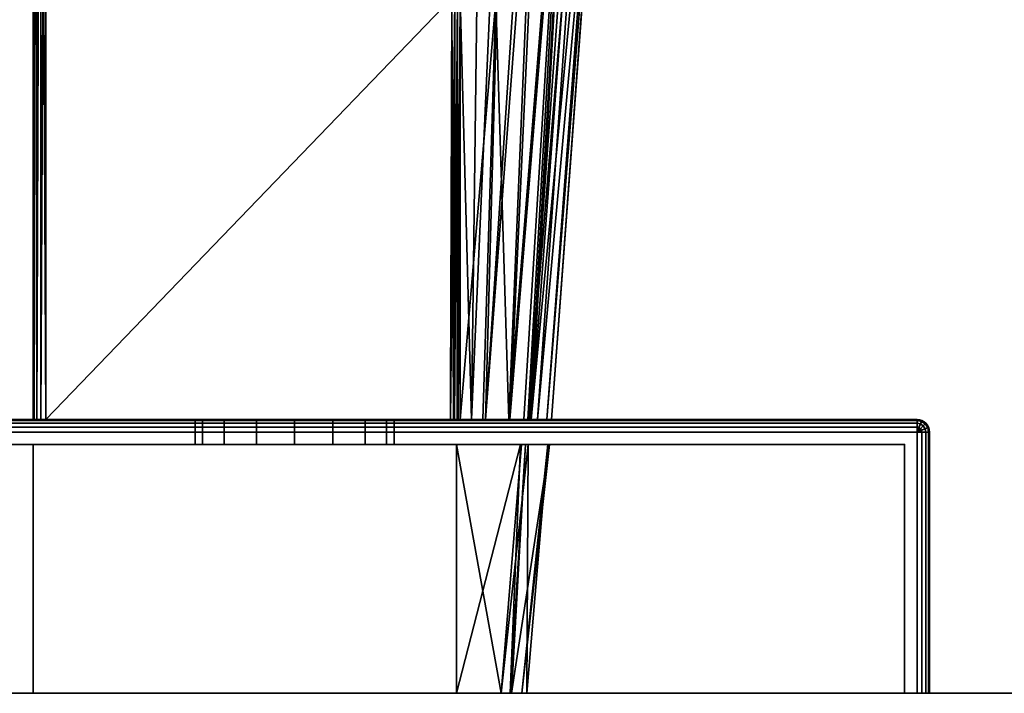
# Model space of a CAD drawing. Header units: millimetres. Extents: x -320 to 8070, y -96 to 57.
# Tile 101 of 111: x 6974 to 7014, y 0 to 27. Entities that reach past the tile are written whole.
import ezdxf

# ---------------------------------------------------------------- set-up
doc = ezdxf.new("R2010")
doc.units = ezdxf.units.MM
doc.layers.add('151', color=7, linetype='Continuous', true_color=0xffffff)

# ---------------------------------------------------------------- blocks, each defined once
blk = doc.blocks.new('UG_SURFACE_007')
at = {"layer": '151', "color": 251, "linetype": 'Continuous', "lineweight": 35}
for points in [[(6960.5, 11, 1000), (7010.5, 11, 1000), (7010.5, 10.962, 999.809), (6960.5, 10.962, 999.809)], [(7010.5, 11, 1050), (6960.5, 11, 1050), (6960.5, 10.962, 1050.191), (7010.5, 10.962, 1050.191)], [(6960.5, 11, 1000), (6983.969, 11, 1014.305), (6985.5, 11, 1014)], [(6960.5, 11, 1000), (6960.5, 11, 1050), (6981.5, 11, 1032), (6981.5, 11, 1018)], [(6985.5, 11, 1014), (6987.031, 11, 1014.305), (7010.5, 11, 1000), (6960.5, 11, 1000)], [(6960.5, 11, 1050), (6981.804, 11, 1033.531), (6981.5, 11, 1032)], [(6960.5, 11, 1000), (6982.672, 11, 1015.172), (6983.969, 11, 1014.305)], [(6981.5, 11, 1018), (6981.804, 11, 1016.469), (6960.5, 11, 1000)], [(6960.5, 11, 1050), (6982.672, 11, 1034.828), (6981.804, 11, 1033.531)], [(6981.804, 11, 1016.469), (6982.672, 11, 1015.172), (6960.5, 11, 1000)], [(6960.5, 11, 1050), (7010.5, 11, 1050), (6985.5, 11, 1036), (6983.969, 11, 1035.696)], [(6983.969, 11, 1035.696), (6982.672, 11, 1034.828), (6960.5, 11, 1050)], [(6960.5, 10.962, 999.809), (7010.5, 10.962, 999.809), (7010.5, 10.854, 999.646), (6960.5, 10.854, 999.646)], [(7010.5, 10.962, 1050.191), (6960.5, 10.962, 1050.191), (6960.5, 10.854, 1050.354), (7010.5, 10.854, 1050.354)], [(6960.5, 10.854, 999.646), (7010.5, 10.854, 999.646), (7010.5, 10.691, 999.538), (6960.5, 10.691, 999.538)], [(7010.5, 10.854, 1050.354), (6960.5, 10.854, 1050.354), (6960.5, 10.691, 1050.462), (7010.5, 10.691, 1050.462)], [(6960.5, 10.691, 999.538), (7010.5, 10.691, 999.538), (7010.5, 10.5, 999.5), (6960.5, 10.5, 999.5)], [(7010.5, 10.691, 1050.462), (6960.5, 10.691, 1050.462), (6960.5, 10.5, 1050.5), (7010.5, 10.5, 1050.5)], [(6981.5, 10, 1032), (6981.5, 11, 1032), (6981.804, 11, 1033.531), (6981.804, 10, 1033.531)], [(6981.804, 10, 1016.469), (6981.804, 11, 1016.469), (6981.5, 11, 1018), (6981.5, 10, 1018)], [(6981.5, 10, 1018), (6981.5, 11, 1018), (6981.5, 11, 1032), (6981.5, 10, 1032)], [(6981.804, 10, 1033.531), (6981.804, 11, 1033.531), (6982.672, 11, 1034.828), (6982.672, 10, 1034.828)], [(6982.672, 10, 1015.172), (6982.672, 11, 1015.172), (6981.804, 11, 1016.469), (6981.804, 10, 1016.469)], [(6982.672, 10, 1034.828), (6982.672, 11, 1034.828), (6983.969, 11, 1035.696), (6983.969, 10, 1035.696)], [(6983.969, 10, 1014.305), (6983.969, 11, 1014.305), (6982.672, 11, 1015.172), (6982.672, 10, 1015.172)], [(6983.969, 10, 1035.696), (6983.969, 11, 1035.696), (6985.5, 11, 1036), (6985.5, 10, 1036)], [(6985.5, 10, 1014), (6985.5, 11, 1014), (6983.969, 11, 1014.305), (6983.969, 10, 1014.305)], [(6987.031, 11, 1035.696), (6985.5, 11, 1036), (7010.5, 11, 1050)], [(6985.5, 10, 1036), (6985.5, 11, 1036), (6987.031, 11, 1035.696), (6987.031, 10, 1035.696)], [(6987.031, 10, 1014.305), (6987.031, 11, 1014.305), (6985.5, 11, 1014), (6985.5, 10, 1014)], [(7010.5, 11, 1050), (6988.328, 11, 1034.828), (6987.031, 11, 1035.696)], [(6987.031, 11, 1014.305), (6988.328, 11, 1015.172), (7010.5, 11, 1000)], [(6987.031, 10, 1035.696), (6987.031, 11, 1035.696), (6988.328, 11, 1034.828), (6988.328, 10, 1034.828)], [(6988.328, 10, 1015.172), (6988.328, 11, 1015.172), (6987.031, 11, 1014.305), (6987.031, 10, 1014.305)], [(7010.5, 11, 1000), (6988.328, 11, 1015.172), (6989.195, 11, 1016.469)], [(6989.195, 11, 1033.531), (6988.328, 11, 1034.828), (7010.5, 11, 1050)], [(6988.328, 10, 1034.828), (6988.328, 11, 1034.828), (6989.195, 11, 1033.531), (6989.195, 10, 1033.531)], [(6989.195, 10, 1016.469), (6989.195, 11, 1016.469), (6988.328, 11, 1015.172), (6988.328, 10, 1015.172)], [(7010.5, 11, 1000), (6989.195, 11, 1016.469), (6989.5, 11, 1018)], [(6989.5, 11, 1032), (6989.195, 11, 1033.531), (7010.5, 11, 1050)], [(6989.195, 10, 1033.531), (6989.195, 11, 1033.531), (6989.5, 11, 1032), (6989.5, 10, 1032)], [(6989.5, 10, 1018), (6989.5, 11, 1018), (6989.195, 11, 1016.469), (6989.195, 10, 1016.469)], [(6989.5, 11, 1018), (6989.5, 11, 1032), (7010.5, 11, 1050), (7010.5, 11, 1000)], [(6989.5, 10, 1032), (6989.5, 11, 1032), (6989.5, 11, 1018), (6989.5, 10, 1018)], [(7010.5, 11, 1000), (7010.691, 10.962, 1000), (7010.677, 10.927, 999.809), (7010.5, 10.962, 999.809)], [(7010.5, 11, 1000), (7010.5, 11, 1050), (7010.691, 10.962, 1050), (7010.691, 10.962, 1000)], [(7010.5, 10.962, 1050.191), (7010.677, 10.927, 1050.191), (7010.691, 10.962, 1050), (7010.5, 11, 1050)], [(7010.5, 10.962, 999.809), (7010.677, 10.927, 999.809), (7010.635, 10.827, 999.646), (7010.5, 10.854, 999.646)], [(7010.5, 10.854, 1050.354), (7010.635, 10.827, 1050.354), (7010.677, 10.927, 1050.191), (7010.5, 10.962, 1050.191)], [(7010.5, 10.854, 999.646), (7010.635, 10.827, 999.646), (7010.573, 10.677, 999.538), (7010.5, 10.691, 999.538)], [(7010.5, 10.691, 1050.462), (7010.573, 10.677, 1050.462), (7010.635, 10.827, 1050.354), (7010.5, 10.854, 1050.354)], [(7010.5, 10.691, 999.538), (7010.573, 10.677, 999.538), (7010.5, 10.5, 999.5)], [(7010.5, 10.5, 1050.5), (7010.573, 10.677, 1050.462), (7010.5, 10.691, 1050.462)], [(7010.635, 10.827, 999.646), (7010.75, 10.75, 999.646), (7010.635, 10.635, 999.538), (7010.573, 10.677, 999.538)], [(7010.573, 10.677, 1050.462), (7010.635, 10.635, 1050.462), (7010.75, 10.75, 1050.354), (7010.635, 10.827, 1050.354)], [(7010.677, 10.927, 999.809), (7010.827, 10.827, 999.809), (7010.75, 10.75, 999.646), (7010.635, 10.827, 999.646)], [(7010.635, 10.827, 1050.354), (7010.75, 10.75, 1050.354), (7010.827, 10.827, 1050.191), (7010.677, 10.927, 1050.191)], [(7010.75, 10.75, 999.646), (7010.827, 10.635, 999.646), (7010.677, 10.573, 999.538), (7010.635, 10.635, 999.538)], [(7010.635, 10.635, 1050.462), (7010.677, 10.573, 1050.462), (7010.827, 10.635, 1050.354), (7010.75, 10.75, 1050.354)], [(7010.691, 10.962, 1000), (7010.854, 10.854, 1000), (7010.827, 10.827, 999.809), (7010.677, 10.927, 999.809)], [(7010.677, 10.927, 1050.191), (7010.827, 10.827, 1050.191), (7010.854, 10.854, 1050), (7010.691, 10.962, 1050)], [(7010.691, 10.962, 1000), (7010.691, 10.962, 1050), (7010.854, 10.854, 1050), (7010.854, 10.854, 1000)], [(7010.827, 10.827, 999.809), (7010.927, 10.677, 999.809), (7010.827, 10.635, 999.646), (7010.75, 10.75, 999.646)], [(7010.75, 10.75, 1050.354), (7010.827, 10.635, 1050.354), (7010.927, 10.677, 1050.191), (7010.827, 10.827, 1050.191)], [(7010.854, 10.854, 1000), (7010.962, 10.691, 1000), (7010.927, 10.677, 999.809), (7010.827, 10.827, 999.809)], [(7010.827, 10.827, 1050.191), (7010.927, 10.677, 1050.191), (7010.962, 10.691, 1050), (7010.854, 10.854, 1050)], [(7010.854, 10.854, 1000), (7010.854, 10.854, 1050), (7010.962, 10.691, 1050), (7010.962, 10.691, 1000)], [(7010.962, 10.691, 1000), (7011, 10.5, 1000), (7010.962, 10.5, 999.809), (7010.927, 10.677, 999.809)], [(7010.927, 10.677, 1050.191), (7010.962, 10.5, 1050.191), (7011, 10.5, 1050), (7010.962, 10.691, 1050)], [(7010.962, 10.691, 1000), (7010.962, 10.691, 1050), (7011, 10.5, 1050), (7011, 10.5, 1000)], [(7010.5, 10.5, 999.5), (7010.5, 0, 999.5), (6960.5, 0, 999.5), (6960.5, 10.5, 999.5)], [(7010.5, 0, 1050.5), (7010.5, 10.5, 1050.5), (6960.5, 10.5, 1050.5), (6960.5, 0, 1050.5)], [(7010.573, 10.677, 999.538), (7010.635, 10.635, 999.538), (7010.5, 10.5, 999.5)], [(7010.5, 10.5, 1050.5), (7010.635, 10.635, 1050.462), (7010.573, 10.677, 1050.462)], [(7010.635, 10.635, 999.538), (7010.677, 10.573, 999.538), (7010.5, 10.5, 999.5)], [(7010.5, 10.5, 1050.5), (7010.677, 10.573, 1050.462), (7010.635, 10.635, 1050.462)], [(7010.677, 10.573, 999.538), (7010.691, 10.5, 999.538), (7010.5, 10.5, 999.5)], [(7010.5, 10.5, 1050.5), (7010.691, 10.5, 1050.462), (7010.677, 10.573, 1050.462)], [(7010.691, 10.5, 999.538), (7010.691, 0, 999.538), (7010.5, 0, 999.5), (7010.5, 10.5, 999.5)], [(7010.5, 10.5, 1050.5), (7010.5, 0, 1050.5), (7010.691, 0, 1050.462), (7010.691, 10.5, 1050.462)], [(7010.827, 10.635, 999.646), (7010.854, 10.5, 999.646), (7010.691, 10.5, 999.538), (7010.677, 10.573, 999.538)], [(7010.677, 10.573, 1050.462), (7010.691, 10.5, 1050.462), (7010.854, 10.5, 1050.354), (7010.827, 10.635, 1050.354)], [(7010.854, 10.5, 999.646), (7010.854, 0, 999.646), (7010.691, 0, 999.538), (7010.691, 10.5, 999.538)], [(7010.691, 10.5, 1050.462), (7010.691, 0, 1050.462), (7010.854, 0, 1050.354), (7010.854, 10.5, 1050.354)], [(7010.927, 10.677, 999.809), (7010.962, 10.5, 999.809), (7010.854, 10.5, 999.646), (7010.827, 10.635, 999.646)], [(7010.827, 10.635, 1050.354), (7010.854, 10.5, 1050.354), (7010.962, 10.5, 1050.191), (7010.927, 10.677, 1050.191)], [(7010.962, 10.5, 999.809), (7010.962, 0, 999.809), (7010.854, 0, 999.646), (7010.854, 10.5, 999.646)], [(7010.854, 10.5, 1050.354), (7010.854, 0, 1050.354), (7010.962, 0, 1050.191), (7010.962, 10.5, 1050.191)], [(7011, 10.5, 1000), (7011, 0, 1000), (7010.962, 0, 999.809), (7010.962, 10.5, 999.809)], [(7010.962, 10.5, 1050.191), (7010.962, 0, 1050.191), (7011, 0, 1050), (7011, 10.5, 1050)], [(7011, 10.5, 1050), (7011, 0, 1050), (7011, 0, 1000), (7011, 10.5, 1000)], [(6961, 0, 1049.5), (6961, 10, 1049.5), (7010, 10, 1049.5), (7010, 0, 1049.5)], [(7010, 0, 1000.5), (7010, 10, 1000.5), (6961, 10, 1000.5), (6961, 0, 1000.5)], [(6961, 10, 1049.5), (6983.969, 10, 1035.696), (6985.5, 10, 1036)], [(6961, 10, 1049.5), (6961, 10, 1000.5), (6981.5, 10, 1018), (6981.5, 10, 1032)], [(6985.5, 10, 1036), (6987.031, 10, 1035.696), (7010, 10, 1049.5), (6961, 10, 1049.5)], [(6961, 10, 1000.5), (6981.804, 10, 1016.469), (6981.5, 10, 1018)], [(6961, 10, 1049.5), (6982.672, 10, 1034.828), (6983.969, 10, 1035.696)], [(6981.5, 10, 1032), (6981.804, 10, 1033.531), (6961, 10, 1049.5)], [(6961, 10, 1000.5), (6982.672, 10, 1015.172), (6981.804, 10, 1016.469)], [(6981.804, 10, 1033.531), (6982.672, 10, 1034.828), (6961, 10, 1049.5)], [(6961, 10, 1000.5), (7010, 10, 1000.5), (6985.5, 10, 1014), (6983.969, 10, 1014.305)], [(6983.969, 10, 1014.305), (6982.672, 10, 1015.172), (6961, 10, 1000.5)], [(6987.031, 10, 1014.305), (6985.5, 10, 1014), (7010, 10, 1000.5)], [(7010, 10, 1000.5), (6988.328, 10, 1015.172), (6987.031, 10, 1014.305)], [(6987.031, 10, 1035.696), (6988.328, 10, 1034.828), (7010, 10, 1049.5)], [(7010, 10, 1049.5), (6988.328, 10, 1034.828), (6989.195, 10, 1033.531)], [(6989.195, 10, 1016.469), (6988.328, 10, 1015.172), (7010, 10, 1000.5)], [(7010, 10, 1049.5), (6989.195, 10, 1033.531), (6989.5, 10, 1032)], [(6989.5, 10, 1018), (6989.195, 10, 1016.469), (7010, 10, 1000.5)], [(7010, 10, 1000.5), (7010, 10, 1049.5), (6989.5, 10, 1032), (6989.5, 10, 1018)], [(7010, 0, 1049.5), (7010, 10, 1049.5), (7010, 10, 1000.5), (7010, 0, 1000.5)], [(6961, 0, 1049.5), (7010, 0, 1049.5), (7010.5, 0, 1050.5), (6960.5, 0, 1050.5)], [(7010, 0, 1000.5), (6961, 0, 1000.5), (6960.5, 0, 999.5), (7010.5, 0, 999.5)], [(7010, 0, 1049.5), (7010, 0, 1000.5), (7011, 0, 1000), (7011, 0, 1050)], [(7010, 0, 1000.5), (7010.854, 0, 999.646), (7010.962, 0, 999.809), (7011, 0, 1000)], [(7010, 0, 1049.5), (7010.854, 0, 1050.354), (7010.691, 0, 1050.462), (7010.5, 0, 1050.5)], [(7010.5, 0, 999.5), (7010.691, 0, 999.538), (7010.854, 0, 999.646), (7010, 0, 1000.5)], [(7011, 0, 1050), (7010.962, 0, 1050.191), (7010.854, 0, 1050.354), (7010, 0, 1049.5)]]:
    blk.add_3dface(points, dxfattribs=at)
blk = doc.blocks.new('UG_SURFACE_008')
at = {"layer": '151', "color": 251, "linetype": 'Continuous', "lineweight": 35}
for points in [[(6975, 11, 1114.5), (6975, 53.146, 1114.5), (6975, 51.665, 1111.07)], [(6975, 51.765, 1096.64), (6975, 53.146, 1093.5), (6975, 11, 1093.5)], [(6975, 11, 1114.5), (6975.038, 11, 1114.691), (6975.026, 53.146, 1114.66)], [(6975.026, 53.146, 1114.66), (6975, 53.146, 1114.5), (6975, 11, 1114.5)], [(6975, 11, 1093.5), (6975, 53.146, 1093.5), (6975.026, 53.146, 1093.34)], [(6975.026, 53.146, 1093.34), (6975.038, 11, 1093.309), (6975, 11, 1093.5)], [(6975.038, 11, 1114.691), (6975.043, 53.146, 1114.688), (6975.026, 53.146, 1114.66)], [(6975.026, 53.146, 1093.34), (6975.043, 53.146, 1093.312), (6975.038, 11, 1093.309)], [(6975.131, 53.146, 1114.837), (6975.038, 11, 1114.691), (6975.146, 11, 1114.854)], [(6975.131, 53.146, 1114.837), (6975.043, 53.146, 1114.688), (6975.038, 11, 1114.691)], [(6975.038, 11, 1093.309), (6975.043, 53.146, 1093.312), (6975.131, 53.146, 1093.163)], [(6975.131, 53.146, 1093.163), (6975.146, 11, 1093.146), (6975.038, 11, 1093.309)], [(6975.146, 11, 1114.854), (6975.149, 53.146, 1114.85), (6975.131, 53.146, 1114.837)], [(6975.131, 53.146, 1093.163), (6975.149, 53.146, 1093.15), (6975.146, 11, 1093.146)], [(6975.298, 53.146, 1114.958), (6975.146, 11, 1114.854), (6975.309, 11, 1114.962)], [(6975.298, 53.146, 1114.958), (6975.149, 53.146, 1114.85), (6975.146, 11, 1114.854)], [(6975.146, 11, 1093.146), (6975.149, 53.146, 1093.15), (6975.298, 53.146, 1093.042)], [(6975.298, 53.146, 1093.042), (6975.309, 11, 1093.038), (6975.146, 11, 1093.146)], [(6975.309, 11, 1114.962), (6975.309, 53.146, 1114.96), (6975.298, 53.146, 1114.958)], [(6975.298, 53.146, 1093.042), (6975.309, 53.146, 1093.04), (6975.309, 11, 1093.038)], [(6975.5, 11, 1115), (6975.5, 53.146, 1115), (6975.309, 53.146, 1114.96)], [(6975.309, 53.146, 1114.96), (6975.309, 11, 1114.962), (6975.5, 11, 1115)], [(6975.309, 11, 1093.038), (6975.309, 53.146, 1093.04), (6975.5, 53.146, 1093)], [(6975.5, 53.146, 1093), (6975.5, 11, 1093), (6975.309, 11, 1093.038)], [(6991.816, 27.953, 1115), (6991.864, 44.489, 1115), (6975.5, 53.146, 1115), (6975.5, 11, 1115)], [(6975.5, 11, 1093), (6975.5, 53.146, 1093), (6991.864, 44.489, 1093), (6991.816, 27.953, 1093)], [(6975, 11, 1093.5), (6975, 50.511, 1104), (6975, 51.765, 1096.64)], [(6975, 51.665, 1111.07), (6975, 50.511, 1104), (6975, 11, 1093.5), (6975, 11, 1114.5)], [(6992.143, 27.952, 1093.122), (6993.038, 44.396, 1093.862), (6992.597, 11, 1094.039)], [(6992.597, 11, 1094.039), (6993.038, 44.396, 1093.862), (6994.072, 44.292, 1094.753)], [(6994.072, 44.292, 1094.753), (6993.164, 11, 1095.113), (6992.597, 11, 1094.039)], [(6993.164, 11, 1095.113), (6994.072, 44.292, 1094.753), (6995.357, 44.162, 1095.86)], [(6993.164, 11, 1095.113), (6995.357, 44.162, 1095.86), (6995.674, 44.089, 1096.421)], [(6995.674, 44.089, 1096.421), (6994.147, 11, 1096.977), (6993.164, 11, 1095.113)], [(6994.106, 11, 1111.273), (6995.488, 44.116, 1111.778), (6993.587, 27.845, 1113.426)], [(6996.734, 43.846, 1109.778), (6995.488, 44.116, 1111.778), (6994.106, 11, 1111.273)], [(6994.147, 11, 1096.977), (6995.674, 44.089, 1096.421), (6996.836, 43.82, 1098.477)], [(6994.106, 11, 1111.273), (6994.7, 11, 1110.199), (6996.734, 43.846, 1109.778)], [(6996.836, 43.82, 1098.477), (6994.934, 11, 1098.47), (6994.147, 11, 1096.977)], [(6994.7, 11, 1110.199), (6994.863, 11, 1109.341), (6996.734, 43.846, 1109.778)], [(6997.252, 43.733, 1108.945), (6996.734, 43.846, 1109.778), (6994.863, 11, 1109.341)], [(6997.555, 43.64, 1107.609), (6997.252, 43.733, 1108.945), (6994.863, 11, 1109.341)], [(6994.863, 11, 1109.341), (6995.258, 11, 1107.254), (6997.555, 43.64, 1107.609)], [(6996.836, 43.82, 1098.477), (6994.996, 11, 1098.883), (6994.934, 11, 1098.47)], [(6994.996, 11, 1098.883), (6996.836, 43.82, 1098.477), (6997.445, 43.678, 1099.557)], [(6994.996, 11, 1098.883), (6997.445, 43.678, 1099.557), (6998.074, 43.481, 1102.985)], [(6998.194, 43.443, 1104.784), (6997.555, 43.64, 1107.609), (6995.258, 11, 1107.254)], [(6998.074, 43.481, 1102.985), (6995.627, 11, 1103.094), (6994.996, 11, 1098.883)], [(6995.258, 11, 1107.254), (6995.812, 11, 1104.328), (6998.194, 43.443, 1104.784)], [(6995.627, 11, 1103.094), (6998.074, 43.481, 1102.985), (6998.215, 43.436, 1103.755)], [(6995.812, 11, 1104.328), (6995.627, 11, 1103.094), (6998.215, 43.436, 1103.755)], [(6998.215, 43.436, 1103.755), (6998.194, 43.443, 1104.784), (6995.812, 11, 1104.328)], [(6975.5, 11, 1115), (6991.756, 11, 1115), (6991.816, 27.953, 1115)], [(6991.816, 27.953, 1093), (6991.756, 11, 1093), (6975.5, 11, 1093)], [(6991.816, 27.953, 1115), (6991.756, 11, 1115), (6991.875, 11, 1114.986)], [(6991.756, 11, 1093), (6991.816, 27.953, 1093), (6991.933, 27.953, 1093.014)], [(6991.933, 27.953, 1093.014), (6991.906, 11, 1093.026), (6991.756, 11, 1093)], [(6991.875, 11, 1114.986), (6991.933, 27.953, 1114.986), (6991.816, 27.953, 1115)], [(6991.875, 11, 1114.986), (6991.904, 11, 1114.973), (6991.933, 27.953, 1114.986)], [(6992.044, 27.952, 1114.944), (6991.933, 27.953, 1114.986), (6991.904, 11, 1114.973)], [(6991.904, 11, 1114.973), (6992.029, 11, 1114.919), (6992.044, 27.952, 1114.944)], [(6991.921, 11, 1093.028), (6991.906, 11, 1093.026), (6991.933, 27.953, 1093.014)], [(6991.921, 11, 1093.028), (6991.933, 27.953, 1093.014), (6992.044, 27.952, 1093.055)], [(6992.044, 27.952, 1093.055), (6992.04, 11, 1093.094), (6991.921, 11, 1093.028)], [(6992.029, 11, 1114.919), (6992.041, 11, 1114.908), (6992.044, 27.952, 1114.944)], [(6992.068, 11, 1093.11), (6992.04, 11, 1093.094), (6992.044, 27.952, 1093.055)], [(6992.143, 27.845, 1114.878), (6992.044, 27.952, 1114.944), (6992.041, 11, 1114.908)], [(6992.041, 11, 1114.908), (6992.152, 11, 1114.805), (6992.143, 27.845, 1114.878)], [(6992.068, 11, 1093.11), (6992.044, 27.952, 1093.055), (6992.143, 27.952, 1093.122)], [(6992.143, 27.952, 1093.122), (6992.152, 11, 1093.195), (6992.068, 11, 1093.11)], [(6992.597, 11, 1094.039), (6992.152, 11, 1093.195), (6992.143, 27.952, 1093.122)], [(6993.587, 27.845, 1113.426), (6992.143, 27.845, 1114.878), (6992.152, 11, 1114.805)], [(6992.152, 11, 1114.805), (6993.062, 11, 1113.16), (6993.587, 27.845, 1113.426)], [(6993.587, 27.845, 1113.426), (6993.062, 11, 1113.16), (6994.106, 11, 1111.273)], [(7010.5, 11, 1129), (6960.5, 11, 1129), (6960.5, 10.962, 1129.191), (7010.5, 10.962, 1129.191)], [(6960.5, 11, 1079), (7010.5, 11, 1079), (7010.5, 10.962, 1078.809), (6960.5, 10.962, 1078.809)], [(6960.5, 11, 1079), (6960.5, 11, 1129), (6975, 11, 1114.5), (6975, 11, 1093.5)], [(6960.5, 11, 1129), (6975.038, 11, 1114.691), (6975, 11, 1114.5)], [(6975, 11, 1093.5), (6975.038, 11, 1093.309), (6960.5, 11, 1079)], [(7010.5, 11, 1079), (6960.5, 11, 1079), (6975.5, 11, 1093), (6991.756, 11, 1093)], [(6960.5, 11, 1129), (6975.146, 11, 1114.854), (6975.038, 11, 1114.691)], [(6960.5, 11, 1079), (6975.309, 11, 1093.038), (6975.5, 11, 1093)], [(6975.038, 11, 1093.309), (6975.146, 11, 1093.146), (6960.5, 11, 1079)], [(6960.5, 11, 1129), (6975.309, 11, 1114.962), (6975.146, 11, 1114.854)], [(6975.146, 11, 1093.146), (6975.309, 11, 1093.038), (6960.5, 11, 1079)], [(6960.5, 11, 1129), (7010.5, 11, 1129), (6991.756, 11, 1115), (6975.5, 11, 1115)], [(6975.5, 11, 1115), (6975.309, 11, 1114.962), (6960.5, 11, 1129)], [(7010.5, 10.962, 1129.191), (6960.5, 10.962, 1129.191), (6960.5, 10.854, 1129.354), (7010.5, 10.854, 1129.354)], [(6960.5, 10.962, 1078.809), (7010.5, 10.962, 1078.809), (7010.5, 10.854, 1078.646), (6960.5, 10.854, 1078.646)], [(7010.5, 10.854, 1129.354), (6960.5, 10.854, 1129.354), (6960.5, 10.691, 1129.462), (7010.5, 10.691, 1129.462)], [(6960.5, 10.854, 1078.646), (7010.5, 10.854, 1078.646), (7010.5, 10.691, 1078.538), (6960.5, 10.691, 1078.538)], [(7010.5, 10.691, 1129.462), (6960.5, 10.691, 1129.462), (6960.5, 10.5, 1129.5), (7010.5, 10.5, 1129.5)], [(6960.5, 10.691, 1078.538), (7010.5, 10.691, 1078.538), (7010.5, 10.5, 1078.5), (6960.5, 10.5, 1078.5)], [(6991.756, 11, 1093), (6991.906, 11, 1093.026), (6991.921, 11, 1093.028), (7010.5, 11, 1079)], [(6991.875, 11, 1114.986), (6991.756, 11, 1115), (7010.5, 11, 1129)], [(6991.904, 11, 1114.973), (6991.875, 11, 1114.986), (7010.5, 11, 1129)], [(7010.5, 11, 1129), (6992.029, 11, 1114.919), (6991.904, 11, 1114.973)], [(7010.5, 11, 1079), (6991.921, 11, 1093.028), (6992.04, 11, 1093.094)], [(6992.041, 11, 1114.908), (6992.029, 11, 1114.919), (7010.5, 11, 1129)], [(6992.04, 11, 1093.094), (6992.068, 11, 1093.11), (7010.5, 11, 1079)], [(7010.5, 11, 1129), (6992.152, 11, 1114.805), (6992.041, 11, 1114.908)], [(6992.068, 11, 1093.11), (6992.152, 11, 1093.195), (7010.5, 11, 1079)], [(6993.062, 11, 1113.16), (6992.152, 11, 1114.805), (7010.5, 11, 1129)], [(7010.5, 11, 1079), (6992.152, 11, 1093.195), (6992.597, 11, 1094.039)], [(7010.5, 11, 1079), (6992.597, 11, 1094.039), (6993.164, 11, 1095.113)], [(6994.106, 11, 1111.273), (6993.062, 11, 1113.16), (7010.5, 11, 1129)], [(6993.164, 11, 1095.113), (6994.147, 11, 1096.977), (7010.5, 11, 1079)], [(7010.5, 11, 1129), (6994.7, 11, 1110.199), (6994.106, 11, 1111.273)], [(6994.147, 11, 1096.977), (6994.934, 11, 1098.47), (7010.5, 11, 1079)], [(6994.863, 11, 1109.341), (6994.7, 11, 1110.199), (7010.5, 11, 1129)], [(7010.5, 11, 1129), (6995.258, 11, 1107.254), (6994.863, 11, 1109.341)], [(7010.5, 11, 1079), (6994.934, 11, 1098.47), (6994.996, 11, 1098.883)], [(6994.996, 11, 1098.883), (6995.627, 11, 1103.094), (7010.5, 11, 1079)], [(7010.5, 11, 1129), (6995.812, 11, 1104.328), (6995.258, 11, 1107.254)], [(6995.627, 11, 1103.094), (6995.812, 11, 1104.328), (7010.5, 11, 1129), (7010.5, 11, 1079)], [(7010.5, 10.962, 1129.191), (7010.677, 10.927, 1129.191), (7010.691, 10.962, 1129), (7010.5, 11, 1129)], [(7010.5, 11, 1079), (7010.5, 11, 1129), (7010.691, 10.962, 1129), (7010.691, 10.962, 1079)], [(7010.5, 11, 1079), (7010.691, 10.962, 1079), (7010.677, 10.927, 1078.809), (7010.5, 10.962, 1078.809)], [(7010.5, 10.854, 1129.354), (7010.635, 10.827, 1129.354), (7010.677, 10.927, 1129.191), (7010.5, 10.962, 1129.191)], [(7010.5, 10.962, 1078.809), (7010.677, 10.927, 1078.809), (7010.635, 10.827, 1078.646), (7010.5, 10.854, 1078.646)], [(7010.5, 10.691, 1129.462), (7010.573, 10.677, 1129.462), (7010.635, 10.827, 1129.354), (7010.5, 10.854, 1129.354)], [(7010.5, 10.854, 1078.646), (7010.635, 10.827, 1078.646), (7010.573, 10.677, 1078.538), (7010.5, 10.691, 1078.538)], [(7010.5, 10.5, 1129.5), (7010.573, 10.677, 1129.462), (7010.5, 10.691, 1129.462)], [(7010.5, 10.691, 1078.538), (7010.573, 10.677, 1078.538), (7010.5, 10.5, 1078.5)], [(7010.573, 10.677, 1129.462), (7010.635, 10.635, 1129.462), (7010.75, 10.75, 1129.354), (7010.635, 10.827, 1129.354)], [(7010.635, 10.827, 1078.646), (7010.75, 10.75, 1078.646), (7010.635, 10.635, 1078.538), (7010.573, 10.677, 1078.538)], [(7010.635, 10.827, 1129.354), (7010.75, 10.75, 1129.354), (7010.827, 10.827, 1129.191), (7010.677, 10.927, 1129.191)], [(7010.677, 10.927, 1078.809), (7010.827, 10.827, 1078.809), (7010.75, 10.75, 1078.646), (7010.635, 10.827, 1078.646)], [(7010.635, 10.635, 1129.462), (7010.677, 10.573, 1129.462), (7010.827, 10.635, 1129.354), (7010.75, 10.75, 1129.354)], [(7010.75, 10.75, 1078.646), (7010.827, 10.635, 1078.646), (7010.677, 10.573, 1078.538), (7010.635, 10.635, 1078.538)], [(7010.677, 10.927, 1129.191), (7010.827, 10.827, 1129.191), (7010.854, 10.854, 1129), (7010.691, 10.962, 1129)], [(7010.691, 10.962, 1079), (7010.854, 10.854, 1079), (7010.827, 10.827, 1078.809), (7010.677, 10.927, 1078.809)], [(7010.691, 10.962, 1079), (7010.691, 10.962, 1129), (7010.854, 10.854, 1129), (7010.854, 10.854, 1079)], [(7010.75, 10.75, 1129.354), (7010.827, 10.635, 1129.354), (7010.927, 10.677, 1129.191), (7010.827, 10.827, 1129.191)], [(7010.827, 10.827, 1078.809), (7010.927, 10.677, 1078.809), (7010.827, 10.635, 1078.646), (7010.75, 10.75, 1078.646)], [(7010.827, 10.827, 1129.191), (7010.927, 10.677, 1129.191), (7010.962, 10.691, 1129), (7010.854, 10.854, 1129)], [(7010.854, 10.854, 1079), (7010.962, 10.691, 1079), (7010.927, 10.677, 1078.809), (7010.827, 10.827, 1078.809)], [(7010.854, 10.854, 1079), (7010.854, 10.854, 1129), (7010.962, 10.691, 1129), (7010.962, 10.691, 1079)], [(7010.927, 10.677, 1129.191), (7010.962, 10.5, 1129.191), (7011, 10.5, 1129), (7010.962, 10.691, 1129)], [(7010.962, 10.691, 1079), (7011, 10.5, 1079), (7010.962, 10.5, 1078.809), (7010.927, 10.677, 1078.809)], [(7010.962, 10.691, 1079), (7010.962, 10.691, 1129), (7011, 10.5, 1129), (7011, 10.5, 1079)], [(6960.5, 10.5, 1129.5), (6960.5, 0, 1129.5), (7010.5, 0, 1129.5), (7010.5, 10.5, 1129.5)], [(7010.5, 10.5, 1078.5), (7010.5, 0, 1078.5), (6960.5, 0, 1078.5), (6960.5, 10.5, 1078.5)], [(7010.5, 10.5, 1129.5), (7010.635, 10.635, 1129.462), (7010.573, 10.677, 1129.462)], [(7010.573, 10.677, 1078.538), (7010.635, 10.635, 1078.538), (7010.5, 10.5, 1078.5)], [(7010.5, 10.5, 1129.5), (7010.677, 10.573, 1129.462), (7010.635, 10.635, 1129.462)], [(7010.635, 10.635, 1078.538), (7010.677, 10.573, 1078.538), (7010.5, 10.5, 1078.5)], [(7010.5, 10.5, 1129.5), (7010.691, 10.5, 1129.462), (7010.677, 10.573, 1129.462)], [(7010.677, 10.573, 1078.538), (7010.691, 10.5, 1078.538), (7010.5, 10.5, 1078.5)], [(7010.5, 10.5, 1129.5), (7010.5, 0, 1129.5), (7010.691, 0, 1129.462), (7010.691, 10.5, 1129.462)], [(7010.691, 10.5, 1078.538), (7010.691, 0, 1078.538), (7010.5, 0, 1078.5), (7010.5, 10.5, 1078.5)], [(7010.677, 10.573, 1129.462), (7010.691, 10.5, 1129.462), (7010.854, 10.5, 1129.354), (7010.827, 10.635, 1129.354)], [(7010.827, 10.635, 1078.646), (7010.854, 10.5, 1078.646), (7010.691, 10.5, 1078.538), (7010.677, 10.573, 1078.538)], [(7010.691, 10.5, 1129.462), (7010.691, 0, 1129.462), (7010.854, 0, 1129.354), (7010.854, 10.5, 1129.354)], [(7010.854, 10.5, 1078.646), (7010.854, 0, 1078.646), (7010.691, 0, 1078.538), (7010.691, 10.5, 1078.538)], [(7010.827, 10.635, 1129.354), (7010.854, 10.5, 1129.354), (7010.962, 10.5, 1129.191), (7010.927, 10.677, 1129.191)], [(7010.927, 10.677, 1078.809), (7010.962, 10.5, 1078.809), (7010.854, 10.5, 1078.646), (7010.827, 10.635, 1078.646)], [(7010.854, 10.5, 1129.354), (7010.854, 0, 1129.354), (7010.962, 0, 1129.191), (7010.962, 10.5, 1129.191)], [(7010.962, 10.5, 1078.809), (7010.962, 0, 1078.809), (7010.854, 0, 1078.646), (7010.854, 10.5, 1078.646)], [(7010.962, 10.5, 1129.191), (7010.962, 0, 1129.191), (7011, 0, 1129), (7011, 10.5, 1129)], [(7011, 10.5, 1079), (7011, 0, 1079), (7010.962, 0, 1078.809), (7010.962, 10.5, 1078.809)], [(7011, 0, 1079), (7011, 10.5, 1079), (7011, 10.5, 1129), (7011, 0, 1129)], [(6961, 0, 1128.5), (6961, 10, 1128.5), (7010, 10, 1128.5), (7010, 0, 1128.5)], [(7010, 0, 1079.5), (7010, 10, 1079.5), (6961, 10, 1079.5), (6961, 0, 1079.5)], [(7010, 10, 1128.5), (6961, 10, 1128.5), (6975, 10, 1115), (6992, 10, 1115)], [(6961, 10, 1128.5), (6961, 10, 1079.5), (6975, 10, 1093), (6975, 10, 1115)], [(6961, 10, 1079.5), (7010, 10, 1079.5), (6992, 10, 1093), (6975, 10, 1093)], [(6975, 10, 1093), (6992, 10, 1093), (6992, 0, 1093), (6975, 0, 1093)], [(6975, 10, 1115), (6975, 10, 1093), (6975, 0, 1093), (6975, 0, 1115)], [(6992, 10, 1115), (6975, 10, 1115), (6975, 0, 1115), (6992, 0, 1115)], [(7010, 10, 1128.5), (6992, 10, 1115), (6994.566, 10, 1110.408)], [(6994.617, 10, 1097.988), (6992, 10, 1093), (7010, 10, 1079.5)], [(6992, 0, 1115), (6994.156, 0, 1109.987), (6994.566, 10, 1110.408)], [(6994.566, 10, 1110.408), (6992, 10, 1115), (6992, 0, 1115)], [(6992, 10, 1093), (6994.617, 10, 1097.988), (6993.789, 0, 1098.233)], [(6993.789, 0, 1098.233), (6992, 0, 1093), (6992, 10, 1093)], [(6993.789, 0, 1098.233), (6994.617, 10, 1097.988), (6994.882, 10, 1098.494)], [(6994.882, 10, 1098.494), (6994.829, 0, 1101.272), (6993.789, 0, 1098.233)], [(6994.774, 10, 1109.35), (6994.566, 10, 1110.408), (6994.156, 0, 1109.987)], [(6994.156, 0, 1109.987), (6994.215, 0, 1109.221), (6994.774, 10, 1109.35)], [(6994.215, 0, 1109.221), (6994.62, 0, 1103.971), (6995.735, 10, 1104.455)], [(6995.735, 10, 1104.455), (6994.774, 10, 1109.35), (6994.215, 0, 1109.221)], [(7010, 10, 1128.5), (6994.566, 10, 1110.408), (6994.774, 10, 1109.35)], [(7010, 10, 1079.5), (6994.882, 10, 1098.494), (6994.617, 10, 1097.988)], [(6994.62, 0, 1103.971), (6995.671, 10, 1104.01), (6995.735, 10, 1104.455)], [(6995.671, 10, 1104.01), (6994.62, 0, 1103.971), (6994.829, 0, 1101.272)], [(6994.774, 10, 1109.35), (6995.735, 10, 1104.455), (7010, 10, 1128.5)], [(6994.829, 0, 1101.272), (6994.882, 10, 1098.494), (6995.671, 10, 1104.01)], [(6995.671, 10, 1104.01), (6994.882, 10, 1098.494), (7010, 10, 1079.5)], [(7010, 10, 1079.5), (7010, 10, 1128.5), (6995.735, 10, 1104.455), (6995.671, 10, 1104.01)], [(7010, 0, 1128.5), (7010, 10, 1128.5), (7010, 10, 1079.5), (7010, 0, 1079.5)], [(6961, 0, 1128.5), (7010, 0, 1128.5), (7010.5, 0, 1129.5), (6960.5, 0, 1129.5)], [(7010, 0, 1079.5), (6961, 0, 1079.5), (6960.5, 0, 1078.5), (7010.5, 0, 1078.5)], [(6975, 0, 1115), (6975, 0, 1093), (6994.62, 0, 1103.971), (6994.215, 0, 1109.221)], [(6975, 0, 1093), (6992, 0, 1093), (6993.789, 0, 1098.233)], [(6993.789, 0, 1098.233), (6994.829, 0, 1101.272), (6994.62, 0, 1103.971), (6975, 0, 1093)], [(6994.215, 0, 1109.221), (6994.156, 0, 1109.987), (6992, 0, 1115), (6975, 0, 1115)], [(7010, 0, 1128.5), (7010, 0, 1079.5), (7011, 0, 1079), (7011, 0, 1129)], [(7010, 0, 1079.5), (7010.854, 0, 1078.646), (7010.962, 0, 1078.809), (7011, 0, 1079)], [(7010, 0, 1128.5), (7010.854, 0, 1129.354), (7010.691, 0, 1129.462), (7010.5, 0, 1129.5)], [(7010.5, 0, 1078.5), (7010.691, 0, 1078.538), (7010.854, 0, 1078.646), (7010, 0, 1079.5)], [(7011, 0, 1129), (7010.962, 0, 1129.191), (7010.854, 0, 1129.354), (7010, 0, 1128.5)]]:
    blk.add_3dface(points, dxfattribs=at)
blk = doc.blocks.new('UG_SURFACE_013')
at = {"layer": '151', "color": 253, "linetype": 'Continuous', "lineweight": 35}
for points in [[(7056, -0.85, 2016.5), (7055.15, 0, 2016.5), (6941.85, 0, 2016.5), (6941, -0.85, 2016.5)], [(6941, -0.85), (6941.85, 0), (7055.15, 0), (7056, -0.85)], [(7055.15, 0), (6941.85, 0), (6941.85, 0, 2016.5), (7055.15, 0, 2016.5)]]:
    blk.add_3dface(points, dxfattribs=at)

msp = doc.modelspace()

# ---------------------------------------------------------------- linework, layer by layer
at = {"layer": '151', "color": 251, "linetype": 'Continuous', "lineweight": 35}
for p, q in [((6975, 11, 1114.5), (6975, 53.146, 1114.5)), ((6975, 53.146, 1093.5), (6975, 11, 1093.5)), ((6975.5, 11, 1093), (6975.5, 53.146, 1093)), ((6975.5, 53.146, 1115), (6975.5, 11, 1115)), ((7010.5, 11, 1079), (6960.5, 11, 1079)), ((6960.5, 11, 1129), (7010.5, 11, 1129)), ((7010.5, 11, 1000), (6960.5, 11, 1000)), ((6960.5, 11, 1050), (7010.5, 11, 1050)), ((7010.5, 11, 1000), (6960.5, 11, 1000)), ((6975, 11, 1114.5), (6975, 11, 1093.5)), ((6975.5, 11, 1115), (6991.756, 11, 1115)), ((6975.5, 11, 1093), (6991.756, 11, 1093)), ((6981.5, 11, 1018), (6981.5, 10, 1018)), ((6981.5, 11, 1032), (6981.5, 10, 1032)), ((6981.5, 11, 1018), (6981.5, 11, 1032)), ((6989.5, 11, 1032), (6989.5, 10, 1032)), ((6989.5, 11, 1032), (6989.5, 11, 1018)), ((6989.5, 11, 1018), (6989.5, 10, 1018)), ((7010.5, 11, 1129), (7010.5, 11, 1079)), ((7010.5, 11, 1050), (7010.5, 11, 1000)), ((7010.5, 10.5, 1129.5), (6960.5, 10.5, 1129.5)), ((6960.5, 10.5, 1078.5), (7010.5, 10.5, 1078.5)), ((6960.5, 10.5, 999.5), (7010.5, 10.5, 999.5)), ((7010.5, 10.5, 1050.5), (6960.5, 10.5, 1050.5)), ((7010.5, 10.5, 1078.5), (7010.5, 0, 1078.5)), ((7010.5, 0, 1129.5), (7010.5, 10.5, 1129.5)), ((7010.5, 0, 1050.5), (7010.5, 10.5, 1050.5)), ((7010.5, 10.5, 999.5), (7010.5, 0, 999.5)), ((7011, 10.5, 1079), (7011, 10.5, 1129)), ((7011, 0, 1079), (7011, 10.5, 1079)), ((7011, 10.5, 1129), (7011, 0, 1129)), ((7011, 10.5, 1050), (7011, 0, 1050)), ((7011, 0, 1000), (7011, 10.5, 1000)), ((7011, 10.5, 1000), (7011, 10.5, 1050)), ((6961, 10, 1079.5), (7010, 10, 1079.5)), ((7010, 10, 1128.5), (6961, 10, 1128.5)), ((6961, 10, 1000.5), (7010, 10, 1000.5)), ((7010, 10, 1049.5), (6961, 10, 1049.5)), ((6975, 10, 1093), (6975, 0, 1093)), ((6975, 10, 1115), (6975, 0, 1115)), ((6975, 10, 1115), (6975, 10, 1093)), ((6992, 10, 1115), (6975, 10, 1115)), ((6975, 10, 1093), (6992, 10, 1093)), ((6981.5, 10, 1032), (6981.5, 10, 1018)), ((6989.5, 10, 1018), (6989.5, 10, 1032)), ((6992, 10, 1115), (6992, 0, 1115)), ((7010, 0, 1128.5), (7010, 10, 1128.5)), ((7010, 0, 1079.5), (7010, 10, 1079.5)), ((7010, 10, 1079.5), (7010, 10, 1128.5)), ((7010, 0, 1049.5), (7010, 10, 1049.5)), ((7010, 10, 1000.5), (7010, 10, 1049.5)), ((7010, 0, 1000.5), (7010, 10, 1000.5)), ((6960.5, 0, 1078.5), (7010.5, 0, 1078.5)), ((7010.5, 0, 1050.5), (6960.5, 0, 1050.5)), ((6960.5, 0, 999.5), (7010.5, 0, 999.5)), ((7010.5, 0, 1129.5), (6960.5, 0, 1129.5)), ((7010, 0, 1128.5), (6961, 0, 1128.5)), ((6961, 0, 1079.5), (7010, 0, 1079.5)), ((7010, 0, 1049.5), (6961, 0, 1049.5)), ((6961, 0, 1000.5), (7010, 0, 1000.5)), ((6992, 0, 1115), (6975, 0, 1115)), ((6975, 0, 1093), (6992, 0, 1093)), ((6975, 0, 1115), (6975, 0, 1093)), ((7010, 0, 1079.5), (7010, 0, 1128.5)), ((7010, 0, 1000.5), (7010, 0, 1049.5)), ((7011, 0, 1079), (7011, 0, 1129)), ((7011, 0, 1000), (7011, 0, 1050))]:
    msp.add_line(p, q, dxfattribs=at)
at = {"layer": '151', "color": 253, "linetype": 'Continuous', "lineweight": 35}
for p, q in [((7055.15, 0), (6941.85, 0)), ((6941.85, 0, 2016.5), (7055.15, 0, 2016.5))]:
    msp.add_line(p, q, dxfattribs=at)
at = {"layer": '151', "color": 251, "linetype": 'Continuous', "lineweight": 35, "extrusion": (0, -1, 0)}
for centre, radius, start, end in [((6975.5, 1114.5, -11), 0.5, 90, 180), ((6975.5, 1093.5, -11), 0.5, 180, 270), ((7010.5, 1079, -10.5), 0.5, 270, 0), ((7010.5, 1050, -10.5), 0.5, 0, 90), ((6985.5, 1032, -10), 4, 0, 180), ((6985.5, 1018, -10), 4, 180, 0), ((7010.5, 1129), 0.5, 0, 90), ((7010.5, 1079), 0.5, 270, 0), ((7010.5, 1000), 0.5, 270, 0), ((7010.5, 1050), 0.5, 0, 90)]:
    msp.add_arc(centre, radius, start, end, dxfattribs=at)
at = {"layer": '151', "color": 251, "linetype": 'Continuous', "lineweight": 35, "extrusion": (0, 1, 0)}
for centre, radius, start, end in [((-6985.5, 1018, 11), 4, 180, 0), ((-6985.5, 1032, 11), 4, 0, 180), ((-7010.5, 1129, 10.5), 0.5, 90, 180), ((-7010.5, 1000, 10.5), 0.5, 180, 270)]:
    msp.add_arc(centre, radius, start, end, dxfattribs=at)
at = {"layer": '151', "color": 251, "linetype": 'Continuous', "lineweight": 35, "extrusion": (0, 0, -1)}
for centre in [(-7010.5, 10.5, -1129), (-7010.5, 10.5, -1079)]:
    msp.add_arc(centre, 0.5, 90, 180, dxfattribs=at)
at = {"layer": '151', "color": 251, "linetype": 'Continuous', "lineweight": 35, "extrusion": (1, 0, 0)}
for centre, start, end in [((10.5, 1079, 7010.5), 270, 0), ((10.5, 1129, 7010.5), 0, 90), ((10.5, 1000, 7010.5), 270, 0), ((10.5, 1050, 7010.5), 0, 90)]:
    msp.add_arc(centre, 0.5, start, end, dxfattribs=at)
at = {"layer": '151', "color": 251, "linetype": 'Continuous', "lineweight": 35}
for centre in [(7010.5, 10.5, 1050), (7010.5, 10.5, 1000)]:
    msp.add_arc(centre, 0.5, 0, 90, dxfattribs=at)
for points, knots in [([(6991.864, 44.489, 1093), (6991.85, 38.977, 1093), (6991.833, 33.465, 1093), (6991.797, 22.302, 1093), (6991.777, 16.651, 1093), (6991.756, 11, 1093)], [0, 0, 0, 0, 0.493777, 0.493777, 1, 1, 1, 1]), ([(6991.756, 11, 1115), (6991.777, 16.651, 1115), (6991.797, 22.302, 1115), (6991.833, 33.465, 1115), (6991.85, 38.977, 1115), (6991.864, 44.489, 1115)], [0, 0, 0, 0, 0.506223, 0.506223, 1, 1, 1, 1]), ([(6992.152, 11, 1093.195), (6992.153, 16.651, 1093.168), (6992.149, 22.301, 1093.143), (6992.137, 33.464, 1093.101), (6992.129, 38.976, 1093.084), (6992.12, 44.488, 1093.07)], [0, 0, 0, 0, 0.506202, 0.506202, 1, 1, 1, 1]), ([(6992.12, 44.488, 1114.93), (6992.129, 38.976, 1114.916), (6992.137, 33.464, 1114.899), (6992.149, 22.301, 1114.857), (6992.153, 16.651, 1114.832), (6992.152, 11, 1114.805)], [0, 0, 0, 0, 0.493798, 0.493798, 1, 1, 1, 1]), ([(6991.756, 11, 1093), (6991.812, 11, 1093), (6991.869, 11, 1093.01), (6991.974, 11, 1093.047), (6992.025, 11, 1093.075), (6992.099, 11, 1093.135), (6992.128, 11, 1093.164), (6992.152, 11, 1093.195)], [0, 0, 0, 0, 0.368963, 0.368963, 0.737926, 0.737926, 1, 1, 1, 1]), ([(6992.152, 11, 1114.805), (6992.118, 11, 1114.849), (6992.076, 11, 1114.888), (6991.982, 11, 1114.949), (6991.929, 11, 1114.972), (6991.836, 11, 1114.995), (6991.796, 11, 1115), (6991.756, 11, 1115)], [0, 0, 0, 0, 0.36896, 0.36896, 0.737921, 0.737921, 1, 1, 1, 1]), ([(6992.152, 11, 1114.805), (6992.692, 11, 1114.102), (6993.719, 11, 1112.535), (6994.898, 11, 1109.899), (6995.646, 11, 1106.998), (6995.899, 11, 1104), (6995.646, 11, 1101.002), (6994.898, 11, 1098.101), (6993.719, 11, 1095.465), (6992.692, 11, 1093.898), (6992.152, 11, 1093.195)], [0, 0, 0, 0, 0.11683, 0.244553, 0.372277, 0.5, 0.627723, 0.755447, 0.88317, 1, 1, 1, 1])]:
    msp.add_open_spline(points, degree=3, knots=knots, dxfattribs=at)
for points, degree in [([(6992, 10, 1093), (6992, 0, 1093)], 1), ([(6992, 10, 1093), (6992.59, 10, 1093.765), (6993.654, 10, 1095.403), (6994.843, 10, 1098.118), (6995.575, 10, 1101.013), (6995.823, 10, 1104), (6995.575, 10, 1106.987), (6994.843, 10, 1109.882), (6993.654, 10, 1112.597), (6992.59, 10, 1114.235), (6992, 10, 1115)], 3), ([(6992, 0, 1093), (6992.977, 0, 1094.657), (6994.479, 0, 1098.234), (6995.265, 0, 1104), (6994.479, 0, 1109.766), (6992.977, 0, 1113.343), (6992, 0, 1115)], 3)]:
    msp.add_open_spline(points, degree=degree, dxfattribs=at)

# ---------------------------------------------------------------- block references
for name in ['UG_SURFACE_008', 'UG_SURFACE_007']:
    msp.add_blockref(name, (0, 0), dxfattribs=at)
at = {"layer": '151', "color": 253, "linetype": 'Continuous', "lineweight": 35}
msp.add_blockref('UG_SURFACE_013', (0, 0), dxfattribs=at)

doc.saveas('drawing.dxf')
